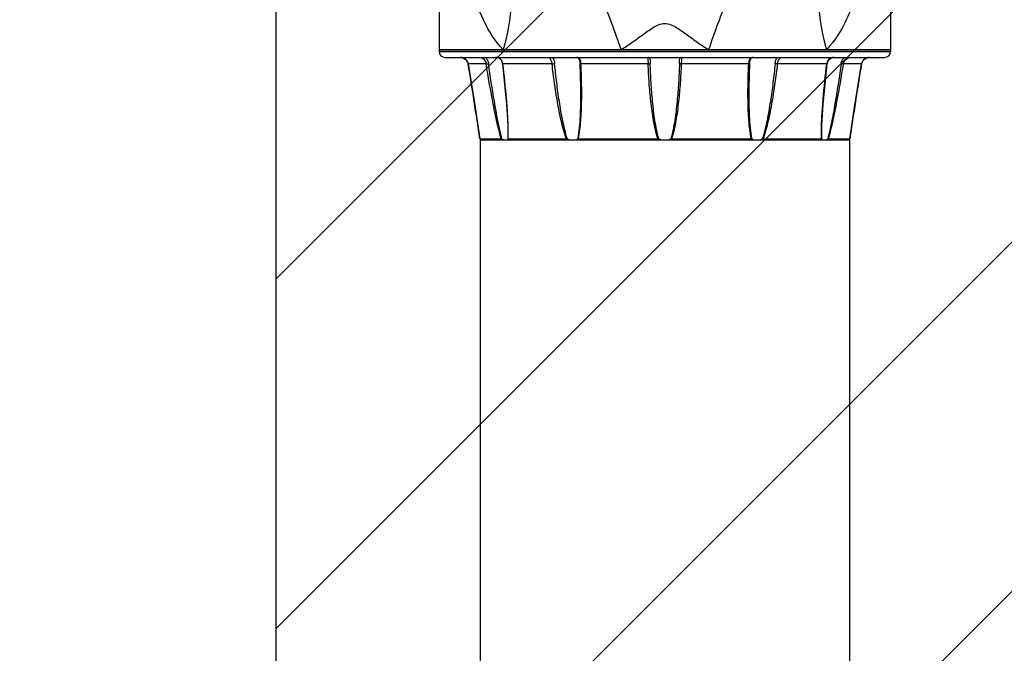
# Model space of a CAD drawing. Header units: millimetres. Extents: x 36 to 7524, y 76 to 5310.
# Tile 25 of 29: x 5482 to 5735, y 2060 to 2223. Entities that reach past the tile are written whole.
import ezdxf

# ---------------------------------------------------------------- set-up
doc = ezdxf.new("R2010")
doc.units = ezdxf.units.MM
for name, color, linetype in [('ARM1_ABL195', 7, 'Continuous'), ('ARM1_PIPE_PBL200', 7, 'Continuous'), ('FLANGE_ARM1_PBL205', 7, 'Continuous'), ('HOLDER_M_PBL204', 7, 'Continuous'), ('MODULE_M_ABL203', 7, 'Continuous'), ('오른쪽_16_VBL184', 7, 'Continuous')]:
    doc.layers.add(name, color=color, linetype=linetype)

# ---------------------------------------------------------------- blocks, each defined once
blk = doc.blocks.new('ARM1_PIPE_PBL200', base_point=(1288.44, 1092.99))
at = {"layer": 'ARM1_PIPE_PBL200', "color": 7}
for p, q in [((1240.94, 1245.79), (1240.94, 940.19)), ((1240.94, 1245.79), (1335.94, 1245.79)), ((1335.94, 1245.79), (1335.94, 940.19)), ((1240.94, 940.19), (1335.94, 940.19))]:
    blk.add_line(p, q, dxfattribs=at)
blk = doc.blocks.new('FLANGE_ARM1_PBL205', base_point=(1288.44, 1257.87))
at = {"layer": 'FLANGE_ARM1_PBL205', "color": 7}
for p, q in [((1230.44, 1268.99), (1230.44, 1268.49)), ((1346.44, 1268.99), (1230.44, 1268.99)), ((1346.44, 1268.99), (1346.44, 1268.49)), ((1231.94, 1266.99), (1344.94, 1266.99)), ((1237.55, 1266.16), (1237.56, 1266.16)), ((1237.56, 1266.16), (1237.82, 1265.64)), ((1284.59, 1266.99), (1284.59, 1266.99)), ((1292.29, 1266.98), (1292.29, 1266.99)), ((1338.99, 1265.32), (1339.07, 1265.65)), ((1339.07, 1265.65), (1339.33, 1266.16)), ((1340.98, 1266.99), (1340.96, 1266.99)), ((1266.79, 1257.77), (1266.79, 1257.77)), ((1310.09, 1257.77), (1310.09, 1257.77)), ((1240.93, 1246.09), (1240.93, 1246.09)), ((1240.93, 1246.09), (1246.4, 1246.09)), ((1241.1, 1245.93), (1240.98, 1246.04)), ((1241.25, 1245.79), (1241.1, 1245.93)), ((1248.13, 1247.55), (1248.13, 1247.54)), ((1248.18, 1246.09), (1263.14, 1246.09)), ((1266.23, 1246.09), (1286.66, 1246.09)), ((1290.22, 1246.09), (1310.66, 1246.09)), ((1313.74, 1246.09), (1328.7, 1246.09)), ((1328.76, 1247.54), (1328.76, 1247.55)), ((1330.48, 1246.09), (1335.96, 1246.09)), ((1335.79, 1245.93), (1335.64, 1245.79)), ((1335.9, 1246.04), (1335.79, 1245.93)), ((1335.96, 1246.09), (1335.96, 1246.09))]:
    blk.add_line(p, q, dxfattribs=at)
at = {"layer": 'FLANGE_ARM1_PBL205', "color": 2}
for p, q in [((1230.44, 1268.49), (1346.44, 1268.49)), ((1242.53, 1265.32), (1237.9, 1265.32)), ((1237.9, 1265.32), (1237.9, 1265.32)), ((1259.46, 1265.32), (1246.82, 1265.32)), ((1284.16, 1265.32), (1266.88, 1265.32)), ((1310, 1265.32), (1292.73, 1265.32)), ((1330.07, 1265.32), (1317.43, 1265.32)), ((1338.99, 1265.32), (1334.36, 1265.32)), ((1338.99, 1265.32), (1338.99, 1265.32)), ((1248.13, 1247.54), (1248.1, 1246.04)), ((1328.79, 1246.04), (1328.76, 1247.54))]:
    blk.add_line(p, q, dxfattribs=at)
at = {"layer": 'FLANGE_ARM1_PBL205', "color": 7}
for points in [[(1235.92, 1266.99), (1236.19, 1266.98), (1236.69, 1266.84), (1237.15, 1266.58), (1237.55, 1266.17), (1237.82, 1265.65), (1237.9, 1265.32)], [(1237.9, 1265.32), (1239.67, 1254.2), (1240.5, 1248.89), (1240.93, 1246.09)], [(1244.98, 1266.99), (1245.26, 1266.98), (1245.74, 1266.85), (1246.15, 1266.58), (1246.47, 1266.17), (1246.67, 1265.65), (1246.72, 1265.34)], [(1246.72, 1265.34), (1247.78, 1254.93), (1248.09, 1249.61), (1248.13, 1247.55)], [(1265.7, 1266.99), (1265.86, 1266.98), (1266.15, 1266.87), (1266.34, 1266.63), (1266.48, 1266.26), (1266.57, 1265.73), (1266.59, 1265.38)], [(1266.59, 1265.38), (1266.72, 1262.42), (1266.78, 1259.34), (1266.79, 1257.77)], [(1310.09, 1257.77), (1310.1, 1259.33), (1310.17, 1262.4), (1310.29, 1265.38)], [(1310.29, 1265.38), (1310.32, 1265.71), (1310.41, 1266.24), (1310.54, 1266.61), (1310.72, 1266.86), (1311.01, 1266.98), (1311.19, 1266.99)], [(1328.76, 1247.55), (1328.8, 1249.6), (1329.1, 1254.91), (1330.16, 1265.34)], [(1330.16, 1265.34), (1330.21, 1265.63), (1330.41, 1266.15), (1330.72, 1266.57), (1331.13, 1266.84), (1331.61, 1266.97), (1331.91, 1266.99)], [(1335.96, 1246.09), (1336.38, 1248.87), (1337.21, 1254.17), (1338.99, 1265.32)], [(1338.99, 1265.32), (1339.06, 1265.63), (1339.33, 1266.16), (1339.72, 1266.57), (1340.18, 1266.83), (1340.68, 1266.97), (1340.96, 1266.99)]]:
    blk.add_lwpolyline(points, dxfattribs=at)
for centre, radius, start, end in [((1231.94, 1268.49), 1.5, 180, 270), ((1344.94, 1268.49), 1.5, 270, 360), ((1288.44, 1249.92), 4.17, 248.6997, 261.8375), ((1288.45, 1249.92), 4.17, 278.1625, 291.3002)]:
    blk.add_arc(centre, radius, start, end, dxfattribs=at)
at = {"layer": 'FLANGE_ARM1_PBL205', "color": 2}
for centre, radius, start, end in [((-655.93, 957.4), 1918.7, 8.65377, 9.23508), ((1244.18, 1265.01), 2.65, 6.8005, 7.7046), ((1332.7, 1265.01), 2.65, 172.2972, 173.1995), ((1331.77, 1265.25), 1.72, 110.2834, 113.4277), ((3232.81, 957.4), 1918.7, 170.76492, 171.34623), ((1200.28, 1247.53), 47.93, 359.9024, 0.0177), ((1376.55, 1247.53), 47.88, 179.9865, 180.1004)]:
    blk.add_arc(centre, radius, start, end, dxfattribs=at)
for points, knots in [([(1237.9, 1265.32), (1237.83, 1265.78), (1237.33, 1266.67), (1236.38, 1266.99), (1235.92, 1266.99)], [0, 0, 0, 0, 0.506657, 1, 1, 1, 1]), ([(1240.91, 1266.99), (1241.07, 1266.99), (1241.87, 1266.78), (1242.43, 1265.96), (1242.53, 1265.32)], [0, 0, 0, 0, 0.19553, 1, 1, 1, 1]), ([(1242.34, 1267), (1242.55, 1266.79), (1242.91, 1266.29), (1243.08, 1265.7), (1243.13, 1265.4)], [0, 0, 0, 0, 0.491301, 1, 1, 1, 1]), ([(1242.53, 1265.32), (1242.56, 1265.32), (1242.76, 1265.34), (1242.96, 1265.37), (1243.13, 1265.4)], [0, 0, 0, 0, 0.17123, 1, 1, 1, 1]), ([(1246.4, 1246.09), (1245.93, 1247.65), (1245.18, 1250.83), (1243.87, 1257.23), (1243.04, 1262.08), (1242.53, 1265.32)], [0, 0, 0, 0, 0.248429, 0.498839, 1, 1, 1, 1]), ([(1246.58, 1246.04), (1246.15, 1247.61), (1245.48, 1250.82), (1244.32, 1257.27), (1243.58, 1262.15), (1243.13, 1265.4)], [0, 0, 0, 0, 0.248785, 0.499089, 1, 1, 1, 1]), ([(1246.81, 1265.36), (1246.75, 1265.8), (1246.47, 1266.48), (1245.67, 1266.94), (1245.21, 1266.99), (1244.98, 1266.99)], [0, 0, 0, 0, 0.49358, 0.740567, 1, 1, 1, 1]), ([(1246.82, 1265.32), (1246.79, 1265.32), (1246.77, 1265.32), (1246.73, 1265.33), (1246.72, 1265.34)], [0, 0, 0, 0, 0.706396, 1, 1, 1, 1]), ([(1248.21, 1247.55), (1248.21, 1249.01), (1248.09, 1251.96), (1247.66, 1257.89), (1247.18, 1262.35), (1246.82, 1265.32)], [0, 0, 0, 0, 0.246493, 0.496325, 1, 1, 1, 1]), ([(1258.65, 1266.99), (1258.65, 1266.99), (1258.69, 1266.98), (1258.72, 1266.95), (1258.74, 1266.93)], [0, 0, 0, 0, 0.121189, 1, 1, 1, 1]), ([(1258.74, 1266.93), (1258.91, 1266.76), (1259.23, 1266.25), (1259.42, 1265.68), (1259.46, 1265.32)], [0, 0, 0, 0, 0.397429, 1, 1, 1, 1]), ([(1259.46, 1265.32), (1259.63, 1265.33), (1259.85, 1265.35), (1260.06, 1265.39), (1260.11, 1265.4)], [0, 0, 0, 0, 0.78053, 1, 1, 1, 1]), ([(1263.14, 1246.09), (1262.85, 1246.86), (1262.37, 1248.43), (1261.58, 1251.61), (1260.8, 1255.62), (1260.05, 1260.46), (1259.64, 1263.7), (1259.46, 1265.32)], [0, 0, 0, 0, 0.125372, 0.25071, 0.500991, 0.750755, 1, 1, 1, 1]), ([(1259.6, 1267), (1259.66, 1266.89), (1259.92, 1266.39), (1260.06, 1265.84), (1260.11, 1265.4)], [0, 0, 0, 0, 0.222114, 1, 1, 1, 1]), ([(1263.4, 1246.04), (1263.13, 1246.82), (1262.7, 1248.4), (1262, 1251.61), (1261.3, 1255.65), (1260.63, 1260.52), (1260.27, 1263.77), (1260.11, 1265.4)], [0, 0, 0, 0, 0.125306, 0.250636, 0.500819, 0.750616, 1, 1, 1, 1]), ([(1266.88, 1265.32), (1266.87, 1265.55), (1266.84, 1265.97), (1266.67, 1266.55), (1266.25, 1266.95), (1265.88, 1266.99), (1265.7, 1266.99)], [0, 0, 0, 0, 0.293073, 0.543792, 0.762815, 1, 1, 1, 1]), ([(1266.23, 1246.09), (1266.4, 1246.86), (1266.64, 1248.44), (1266.94, 1251.62), (1267.09, 1255.64), (1267.08, 1260.48), (1266.96, 1263.7), (1266.88, 1265.32)], [0, 0, 0, 0, 0.123156, 0.247389, 0.497298, 0.748301, 1, 1, 1, 1]), ([(1266.88, 1265.32), (1266.81, 1265.32), (1266.74, 1265.33), (1266.6, 1265.35), (1266.59, 1265.38)], [0, 0, 0, 0, 0.704835, 1, 1, 1, 1]), ([(1284.37, 1266.99), (1284.33, 1266.99), (1284.23, 1266.98), (1284.12, 1266.89), (1284.07, 1266.73), (1284.06, 1266.43), (1284.11, 1265.95), (1284.15, 1265.55), (1284.16, 1265.32)], [0, 0, 0, 0, 0.076448, 0.14552, 0.228088, 0.337151, 0.633525, 1, 1, 1, 1]), ([(1284.16, 1265.32), (1284.27, 1265.32), (1284.44, 1265.34), (1284.63, 1265.36), (1284.69, 1265.4)], [0, 0, 0, 0, 0.630142, 1, 1, 1, 1]), ([(1286.66, 1246.09), (1286.4, 1246.86), (1285.98, 1248.43), (1285.35, 1251.61), (1284.81, 1255.63), (1284.38, 1260.47), (1284.22, 1263.7), (1284.16, 1265.32)], [0, 0, 0, 0, 0.125137, 0.250229, 0.500265, 0.750189, 1, 1, 1, 1]), ([(1284.59, 1266.99), (1284.59, 1266.75), (1284.64, 1266.22), (1284.68, 1265.69), (1284.69, 1265.4)], [0, 0, 0, 0, 0.451499, 1, 1, 1, 1]), ([(1286.93, 1246.04), (1286.68, 1246.81), (1286.3, 1248.4), (1285.75, 1251.61), (1285.26, 1255.66), (1284.89, 1260.52), (1284.74, 1263.78), (1284.69, 1265.4)], [0, 0, 0, 0, 0.125111, 0.250241, 0.500231, 0.750161, 1, 1, 1, 1]), ([(1292.2, 1265.4), (1292.15, 1263.78), (1292, 1260.52), (1291.62, 1255.66), (1291.14, 1251.61), (1290.58, 1248.4), (1290.2, 1246.81), (1289.96, 1246.04)], [0, 0, 0, 0, 0.249839, 0.499769, 0.749759, 0.874889, 1, 1, 1, 1]), ([(1290.22, 1246.09), (1290.49, 1246.86), (1290.91, 1248.43), (1291.54, 1251.61), (1292.08, 1255.63), (1292.5, 1260.47), (1292.67, 1263.7), (1292.73, 1265.32)], [0, 0, 0, 0, 0.125137, 0.250229, 0.500265, 0.750189, 1, 1, 1, 1]), ([(1292.2, 1265.4), (1292.21, 1265.69), (1292.24, 1266.22), (1292.29, 1266.75), (1292.29, 1266.99)], [0, 0, 0, 0, 0.548263, 1, 1, 1, 1]), ([(1292.73, 1265.32), (1292.62, 1265.32), (1292.44, 1265.34), (1292.25, 1265.36), (1292.2, 1265.4)], [0, 0, 0, 0, 0.630133, 1, 1, 1, 1]), ([(1292.73, 1265.32), (1292.74, 1265.55), (1292.77, 1265.95), (1292.83, 1266.43), (1292.81, 1266.73), (1292.76, 1266.89), (1292.65, 1266.98), (1292.56, 1266.99), (1292.51, 1266.99)], [0, 0, 0, 0, 0.366493, 0.662858, 0.771917, 0.85448, 0.923552, 1, 1, 1, 1]), ([(1310.66, 1246.09), (1310.49, 1246.86), (1310.24, 1248.44), (1309.95, 1251.62), (1309.79, 1255.64), (1309.81, 1260.48), (1309.92, 1263.7), (1310, 1265.32)], [0, 0, 0, 0, 0.123156, 0.247389, 0.497298, 0.748301, 1, 1, 1, 1]), ([(1310.95, 1266.98), (1310.79, 1266.95), (1310.49, 1266.84), (1310.18, 1266.43), (1310.04, 1265.91), (1310.01, 1265.52), (1310, 1265.32)], [0, 0, 0, 0, 0.225201, 0.448079, 0.705623, 1, 1, 1, 1]), ([(1310, 1265.32), (1310.07, 1265.32), (1310.15, 1265.33), (1310.29, 1265.35), (1310.29, 1265.38)], [0, 0, 0, 0, 0.704858, 1, 1, 1, 1]), ([(1316.78, 1265.4), (1316.61, 1263.77), (1316.25, 1260.52), (1315.59, 1255.65), (1314.89, 1251.61), (1314.19, 1248.4), (1313.75, 1246.82), (1313.49, 1246.04)], [0, 0, 0, 0, 0.249384, 0.499181, 0.749364, 0.874694, 1, 1, 1, 1]), ([(1313.74, 1246.09), (1314.03, 1246.86), (1314.51, 1248.43), (1315.3, 1251.61), (1316.08, 1255.62), (1316.84, 1260.46), (1317.24, 1263.7), (1317.43, 1265.32)], [0, 0, 0, 0, 0.125372, 0.25071, 0.500991, 0.750755, 1, 1, 1, 1]), ([(1316.78, 1265.4), (1316.79, 1265.56), (1316.88, 1266.12), (1317.08, 1266.66), (1317.29, 1267.01)], [0, 0, 0, 0, 0.271527, 1, 1, 1, 1]), ([(1317.43, 1265.32), (1317.26, 1265.33), (1317.04, 1265.35), (1316.82, 1265.39), (1316.78, 1265.4)], [0, 0, 0, 0, 0.780524, 1, 1, 1, 1]), ([(1317.43, 1265.32), (1317.45, 1265.55), (1317.56, 1265.98), (1317.79, 1266.44), (1317.98, 1266.73), (1318.09, 1266.87), (1318.17, 1266.95), (1318.22, 1266.99), (1318.24, 1266.99)], [0, 0, 0, 0, 0.366185, 0.686172, 0.813756, 0.910545, 0.972498, 1, 1, 1, 1]), ([(1328.68, 1247.54), (1328.68, 1249.01), (1328.8, 1251.96), (1329.23, 1257.89), (1329.71, 1262.35), (1330.07, 1265.32)], [0, 0, 0, 0, 0.24649, 0.496322, 1, 1, 1, 1]), ([(1330.07, 1265.32), (1330.09, 1265.32), (1330.12, 1265.32), (1330.16, 1265.33), (1330.16, 1265.34)], [0, 0, 0, 0, 0.706368, 1, 1, 1, 1]), ([(1331.08, 1266.84), (1330.81, 1266.72), (1330.31, 1266.29), (1330.12, 1265.67), (1330.08, 1265.36)], [0, 0, 0, 0, 0.490112, 1, 1, 1, 1]), ([(1333.76, 1265.4), (1333.3, 1262.15), (1332.57, 1257.27), (1331.4, 1250.82), (1330.74, 1247.61), (1330.3, 1246.04)], [0, 0, 0, 0, 0.500911, 0.751215, 1, 1, 1, 1]), ([(1330.48, 1246.09), (1330.96, 1247.65), (1331.71, 1250.83), (1333.01, 1257.23), (1333.84, 1262.08), (1334.36, 1265.32)], [0, 0, 0, 0, 0.248429, 0.498839, 1, 1, 1, 1]), ([(1333.76, 1265.4), (1333.78, 1265.56), (1333.91, 1266.15), (1334.24, 1266.7), (1334.56, 1267.01)], [0, 0, 0, 0, 0.256927, 1, 1, 1, 1]), ([(1334.36, 1265.32), (1334.32, 1265.32), (1334.12, 1265.34), (1333.93, 1265.37), (1333.76, 1265.4)], [0, 0, 0, 0, 0.171226, 1, 1, 1, 1]), ([(1334.36, 1265.32), (1334.4, 1265.56), (1334.59, 1266.11), (1335.15, 1266.75), (1335.72, 1266.99), (1335.98, 1266.99)], [0, 0, 0, 0, 0.288276, 0.693694, 1, 1, 1, 1]), ([(1340.96, 1266.99), (1340.51, 1266.99), (1339.56, 1266.67), (1339.06, 1265.78), (1338.99, 1265.32)], [0, 0, 0, 0, 0.49337, 1, 1, 1, 1]), ([(1266.79, 1257.77), (1266.79, 1255.8), (1266.74, 1252.85), (1266.47, 1248.93), (1266.22, 1246.99), (1266.03, 1246.04)], [0, 0, 0, 0, 0.502059, 0.751992, 1, 1, 1, 1]), ([(1310.86, 1246.04), (1310.66, 1246.99), (1310.42, 1248.93), (1310.15, 1252.85), (1310.09, 1255.8), (1310.09, 1257.77)], [0, 0, 0, 0, 0.248007, 0.497941, 1, 1, 1, 1])]:
    blk.add_open_spline(points, degree=3, knots=knots, dxfattribs=at)
for points in [[(1311.19, 1266.99), (1311.11, 1266.99), (1311.03, 1266.99), (1310.95, 1266.98)], [(1331.5, 1266.96), (1331.39, 1266.94), (1331.28, 1266.91), (1331.17, 1266.87)], [(1331.91, 1266.99), (1331.77, 1266.99), (1331.63, 1266.98), (1331.5, 1266.96)], [(1248.18, 1246.09), (1248.2, 1246.54), (1248.21, 1247), (1248.21, 1247.45)], [(1328.7, 1246.09), (1328.68, 1246.54), (1328.68, 1247), (1328.68, 1247.45)]]:
    blk.add_open_spline(points, degree=3, dxfattribs=at)
at = {"layer": 'FLANGE_ARM1_PBL205', "color": 7}
for points, knots in [([(1240.93, 1246.09), (1240.93, 1246.08), (1240.95, 1246.07), (1240.97, 1246.05), (1240.98, 1246.04)], [0, 0, 0, 0, 0.301874, 1, 1, 1, 1]), ([(1246.58, 1246.04), (1246.56, 1246.04), (1246.51, 1246.07), (1246.45, 1246.09), (1246.4, 1246.09)], [0, 0, 0, 0, 0.296314, 1, 1, 1, 1]), ([(1246.58, 1246.04), (1246.64, 1246.01), (1246.87, 1245.91), (1247.1, 1245.83), (1247.27, 1245.79)], [0, 0, 0, 0, 0.273436, 1, 1, 1, 1]), ([(1247.87, 1245.79), (1247.9, 1245.81), (1248, 1245.86), (1248.07, 1245.96), (1248.1, 1246.04)], [0, 0, 0, 0, 0.266173, 1, 1, 1, 1]), ([(1248.18, 1246.09), (1248.17, 1246.09), (1248.14, 1246.09), (1248.11, 1246.06), (1248.1, 1246.04)], [0, 0, 0, 0, 0.313847, 1, 1, 1, 1]), ([(1263.4, 1246.04), (1263.63, 1245.95), (1263.94, 1245.86), (1264.25, 1245.81), (1264.33, 1245.79)], [0, 0, 0, 0, 0.756175, 1, 1, 1, 1]), ([(1265.36, 1245.79), (1265.42, 1245.81), (1265.65, 1245.86), (1265.88, 1245.95), (1266.03, 1246.04)], [0, 0, 0, 0, 0.267606, 1, 1, 1, 1]), ([(1266.23, 1246.09), (1266.21, 1246.09), (1266.14, 1246.09), (1266.07, 1246.06), (1266.03, 1246.04)], [0, 0, 0, 0, 0.281313, 1, 1, 1, 1]), ([(1310.86, 1246.04), (1310.82, 1246.06), (1310.75, 1246.09), (1310.68, 1246.09), (1310.66, 1246.09)], [0, 0, 0, 0, 0.718688, 1, 1, 1, 1]), ([(1310.86, 1246.04), (1310.91, 1246.01), (1311.12, 1245.9), (1311.35, 1245.83), (1311.53, 1245.79)], [0, 0, 0, 0, 0.234267, 1, 1, 1, 1]), ([(1312.56, 1245.79), (1312.63, 1245.81), (1312.95, 1245.86), (1313.26, 1245.95), (1313.49, 1246.04)], [0, 0, 0, 0, 0.243825, 1, 1, 1, 1]), ([(1328.79, 1246.04), (1328.78, 1246.06), (1328.75, 1246.09), (1328.71, 1246.09), (1328.7, 1246.09)], [0, 0, 0, 0, 0.686155, 1, 1, 1, 1]), ([(1328.79, 1246.04), (1328.81, 1245.96), (1328.89, 1245.86), (1328.99, 1245.81), (1329.02, 1245.79)], [0, 0, 0, 0, 0.733827, 1, 1, 1, 1]), ([(1329.61, 1245.79), (1329.67, 1245.81), (1329.9, 1245.87), (1330.13, 1245.96), (1330.3, 1246.04)], [0, 0, 0, 0, 0.225245, 1, 1, 1, 1]), ([(1330.48, 1246.09), (1330.47, 1246.09), (1330.41, 1246.08), (1330.35, 1246.06), (1330.3, 1246.04)], [0, 0, 0, 0, 0.196351, 1, 1, 1, 1]), ([(1335.9, 1246.04), (1335.92, 1246.05), (1335.93, 1246.07), (1335.96, 1246.08), (1335.96, 1246.09)], [0, 0, 0, 0, 0.698163, 1, 1, 1, 1])]:
    blk.add_open_spline(points, degree=3, knots=knots, dxfattribs=at)
for points in [[(1263.4, 1246.04), (1263.32, 1246.07), (1263.23, 1246.09), (1263.14, 1246.09)], [(1286.93, 1246.04), (1286.84, 1246.07), (1286.75, 1246.09), (1286.66, 1246.09)], [(1290.22, 1246.09), (1290.13, 1246.09), (1290.04, 1246.07), (1289.96, 1246.04)], [(1313.74, 1246.09), (1313.66, 1246.09), (1313.57, 1246.07), (1313.49, 1246.04)]]:
    blk.add_open_spline(points, degree=3, dxfattribs=at)
blk = doc.blocks.new('ARM1_ABL195', base_point=(1288.44, 1092.99))
at = {"layer": 'ARM1_PIPE_PBL200'}
blk.add_blockref('ARM1_PIPE_PBL200', (1288.44, 1092.99), dxfattribs=at)
at = {"layer": 'FLANGE_ARM1_PBL205'}
blk.add_blockref('FLANGE_ARM1_PBL205', (1288.44, 1257.87), dxfattribs=at)
blk = doc.blocks.new('HOLDER_M_PBL204', base_point=(1288.44, 1303.49))
at = {"layer": 'HOLDER_M_PBL204', "color": 2}
for p, q in [((1230.44, 1337.99), (1230.45, 1337.79)), ((1239.11, 1283.58), (1239.17, 1283.4)), ((1239.14, 1283.59), (1239.21, 1283.41)), ((1337.68, 1283.41), (1337.74, 1283.59)), ((1337.72, 1283.4), (1337.78, 1283.58))]:
    blk.add_line(p, q, dxfattribs=at)
at = {"layer": 'HOLDER_M_PBL204', "color": 7}
for p, q in [((1230.44, 1337.99), (1230.44, 1268.99)), ((1346.44, 1337.99), (1346.44, 1268.99)), ((1230.44, 1268.99), (1346.44, 1268.99))]:
    blk.add_line(p, q, dxfattribs=at)
at = {"layer": 'HOLDER_M_PBL204', "color": 2}
for centre, radius, start, end in [((1363.07, 1326.49), 131.18, 199.1773, 200.8538), ((1213.8, 1326.5), 131.19, 339.1463, 340.8227), ((1048.1, 1191.35), 241.91, 18.7215, 22.0837), ((1528.79, 1191.35), 241.91, 157.9163, 161.2786)]:
    blk.add_arc(centre, radius, start, end, dxfattribs=at)
for points, knots in [([(1230.44, 1337.79), (1230.45, 1328.63), (1231.83, 1310.25), (1236.09, 1292.28), (1239.11, 1283.58)], [0, 0, 0, 0, 0.498549, 1, 1, 1, 1]), ([(1337.78, 1283.58), (1340.8, 1292.31), (1345.08, 1310.36), (1346.44, 1328.81), (1346.44, 1337.99)], [0, 0, 0, 0, 0.50145, 1, 1, 1, 1]), ([(1240.48, 1305.38), (1241.6, 1303.74), (1243.35, 1299.95), (1244.15, 1293.54), (1243.21, 1286.63), (1241.54, 1282.08), (1240.48, 1279.79)], [0, 0, 0, 0, 0.223389, 0.459398, 0.716984, 1, 1, 1, 1]), ([(1336.4, 1305.38), (1335.29, 1303.74), (1333.54, 1299.95), (1332.74, 1293.54), (1333.68, 1286.63), (1335.34, 1282.08), (1336.4, 1279.79)], [0, 0, 0, 0, 0.223389, 0.459398, 0.716984, 1, 1, 1, 1]), ([(1245.98, 1298.49), (1246.94, 1296.47), (1248.81, 1290.78), (1249.41, 1280.65), (1248.01, 1272.92), (1246.89, 1268.99)], [0, 0, 0, 0, 0.222982, 0.592149, 1, 1, 1, 1]), ([(1330.9, 1298.49), (1329.95, 1296.47), (1328.08, 1290.78), (1327.47, 1280.65), (1328.88, 1272.92), (1330, 1268.99)], [0, 0, 0, 0, 0.222982, 0.592149, 1, 1, 1, 1]), ([(1246.89, 1268.99), (1246.18, 1269.73), (1243.5, 1272.98), (1241.61, 1276.82), (1240.48, 1279.79)], [0, 0, 0, 0, 0.242661, 1, 1, 1, 1]), ([(1336.4, 1279.79), (1336.02, 1278.78), (1334.4, 1274.91), (1332.15, 1271.25), (1330, 1268.99)], [0, 0, 0, 0, 0.258917, 1, 1, 1, 1]), ([(1277.21, 1268.99), (1278.14, 1269.58), (1279.96, 1270.8), (1282.63, 1272.74), (1284.86, 1274.37), (1286.79, 1275.46), (1289, 1276), (1291.64, 1274.68), (1294.25, 1272.75), (1296.93, 1270.8), (1298.75, 1269.58), (1299.68, 1268.99)], [0, 0, 0, 0, 0.124469, 0.249586, 0.375069, 0.437917, 0.500619, 0.624932, 0.750416, 0.875532, 1, 1, 1, 1])]:
    blk.add_open_spline(points, degree=3, knots=knots, dxfattribs=at)
blk = doc.blocks.new('MODULE_M_ABL203', base_point=(1288.44, 1303.49))
at = {"layer": 'HOLDER_M_PBL204'}
blk.add_blockref('HOLDER_M_PBL204', (1288.44, 1303.49), dxfattribs=at)
blk = doc.blocks.new('오른쪽_16_VBL184', base_point=(1244.29, 1237.99))
at = {"layer": 'ARM1_ABL195'}
blk.add_blockref('ARM1_ABL195', (1288.44, 1092.99), dxfattribs=at)
at = {"layer": 'MODULE_M_ABL203'}
blk.add_blockref('MODULE_M_ABL203', (1288.44, 1303.49), dxfattribs=at)

msp = doc.modelspace()

# ---------------------------------------------------------------- hatches: boundary and pattern name
at = {"ltscale": 1000, "true_color": 0xed4b40}
h = msp.add_hatch(dxfattribs=at)
h.set_pattern_fill('ANSI31', color=13, scale=20)
h.set_pattern_definition([(45, (-5827.99, -2034.84), (-44.90128, 44.90128), [])])
edge = h.paths.add_edge_path()
edge.add_arc((5647.5, 1794.444), 925, 83.793732, 96.206268)
edge.add_line((5547.5, 2714.022), (5547.5, 874.865))
edge.add_arc((5647.5, 1794.444), 925, 263.793732, 276.206268)
edge.add_line((5747.5, 874.865), (5747.5, 2714.022))

# ---------------------------------------------------------------- linework, layer by layer
at = {"ltscale": 1000}
msp.add_line((5547.5, 2714.022), (5547.5, 874.865), dxfattribs=at)
msp.add_arc((5647.5, 1794.444), 925, 96.206268, 263.793732, dxfattribs=at)

# ---------------------------------------------------------------- block references
at = {"layer": '오른쪽_16_VBL184'}
msp.add_blockref('오른쪽_16_VBL184', (5603.35, 2184.444), dxfattribs=at)

doc.saveas('drawing.dxf')
